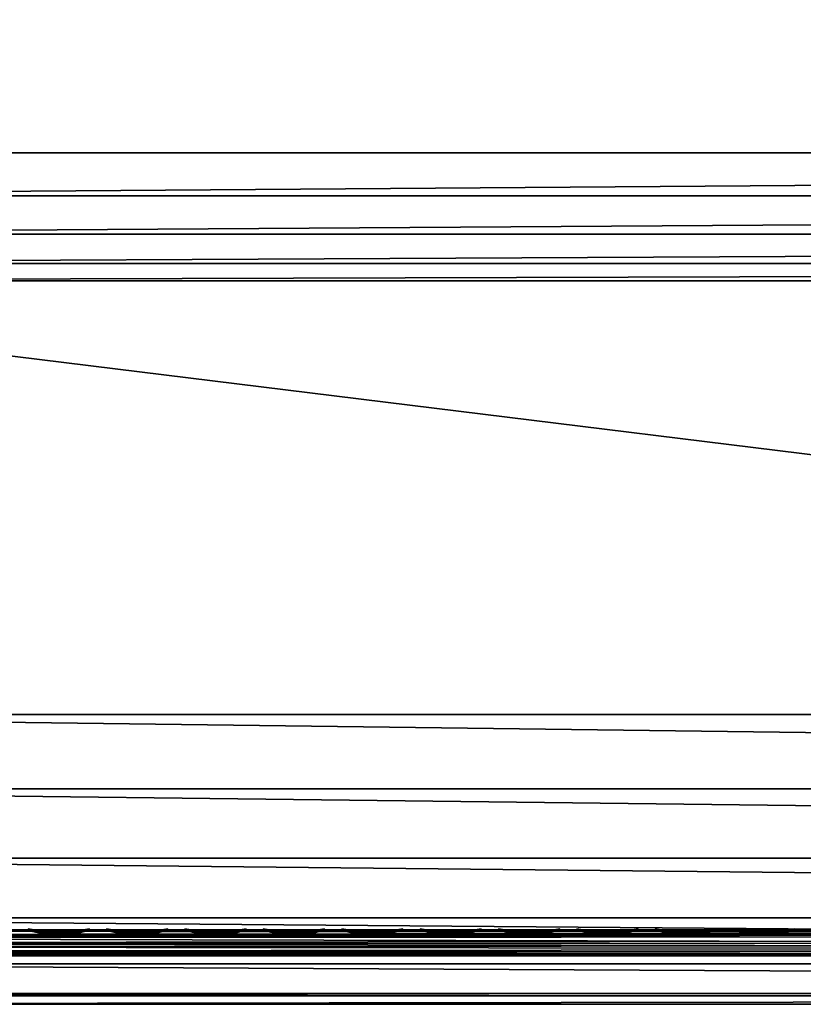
# Model space of a CAD drawing. Header units: inches. Extents: x 0 to 23, y -70 to 0.
# Tile 6 of 107: x 2.8 to 5.8, y -70 to -66.3. Entities that reach past the tile are written whole.
import ezdxf

# ---------------------------------------------------------------- set-up
doc = ezdxf.new("R2010")
doc.units = ezdxf.units.IN
doc.header["$MEASUREMENT"] = 0
for name, color, linetype in [('A-FURN-3-ST', 151, 'Continuous'), ('A-FURN-3-ST-SEAM', 250, 'Continuous'), ('A-FURN-3-STITCH', 15, 'Continuous')]:
    doc.layers.add(name, color=color, linetype=linetype)

msp = doc.modelspace()

# ---------------------------------------------------------------- meshes
at = {"layer": 'A-FURN-3-ST'}
mesh = msp.add_polyface(dxfattribs=at)
corners = [(23, -10.5, 5.4526), (23, -66.7681, 5.4498), (22.9619, -10.5, 5.2612), (22.9619, -66.7688, 5.2612), (22.8536, -10.5, 5.099), (22.8536, -66.7688, 5.099), (22.6913, -10.5, 4.9906), (22.6913, -66.7688, 4.9906), (22.5, -10.5, 4.9526), (22.5, -66.7688, 4.9526), (23, -68.9, 17.4526), (23, -10.5, 17.4526), (22.9619, -68.9, 17.6439), (22.9619, -10.5, 17.6439), (22.8536, -68.9, 17.8061), (22.8536, -10.5, 17.8061), (22.6913, -68.9, 17.9145), (22.6913, -10.5, 17.9145), (22.5, -68.9, 17.9526), (22.5, -10.5, 17.9526), (22.6205, -66.9166, 4.9904), (22.9679, -66.8903, 5.325), (0.5, -68.9, 17.9526), (0.5, -10.5, 17.9526), (23, -69.4825, 16.7086), (0, -10.5, 17.4526), (0, -68.9, 17.4526), (0.0381, -10.5, 17.6439), (0.0381, -68.9, 17.6439), (0.1464, -10.5, 17.8061), (0.1464, -68.9, 17.8061), (0.3087, -10.5, 17.9145), (0.3087, -68.9, 17.9145), (0, -66.7688, 5.4526), (0, -10.5, 5.4526), (0.0381, -66.7688, 5.2612), (0.0381, -10.5, 5.2612), (0.1464, -66.7688, 5.099), (0.1464, -10.5, 5.099), (0.3087, -66.7688, 4.9906), (0.3087, -10.5, 4.9906), (0.5, -66.7688, 4.9526), (0.5, -10.5, 4.9526), (0.0315, -66.8898, 5.3267), (0.3792, -66.9164, 4.9904), (0, -69.4825, 16.7086)]
mesh.append_faces([[corners[k] for k in face] for face in [(0, 1, 2), (2, 1, 3), (2, 3, 4), (4, 3, 5), (4, 5, 6), (6, 5, 7), (6, 7, 8), (8, 7, 9), (10, 11, 12), (12, 11, 13), (12, 13, 14), (14, 13, 15), (14, 15, 16), (16, 15, 17), (16, 17, 18), (18, 17, 19), (20, 9, 7), (21, 3, 1), (18, 19, 22), (22, 19, 23), (0, 11, 1), (1, 11, 24), (24, 11, 10), (25, 26, 27), (27, 26, 28), (27, 28, 29), (29, 28, 30), (29, 30, 31), (31, 30, 32), (31, 32, 23), (23, 32, 22), (33, 34, 35), (35, 34, 36), (35, 36, 37), (37, 36, 38), (37, 38, 39), (39, 38, 40), (39, 40, 41), (41, 40, 42), (43, 33, 35), (44, 39, 41), (8, 9, 42), (42, 9, 41), (25, 45, 26), (34, 33, 25), (25, 33, 45)]])
mesh = msp.add_polyface(dxfattribs=at)
corners = [(0.5, -66.7688, 4.9526), (22.5, -66.7688, 4.9526), (0.5, -66.9318, 4.9799), (22.5, -66.9318, 4.9799), (0.5, -67.077, 5.0589), (22.5, -67.077, 5.0589), (0.5, -67.1885, 5.1809), (22.5, -67.1885, 5.1809), (0.5, -67.2542, 5.3326), (22.5, -69.9679, 16.5886), (0.5, -69.9679, 16.5886), (0.5, -69.9999, 16.8709), (22.5, -69.9999, 16.8709), (0.5, -69.9585, 17.152), (22.5, -69.9585, 17.152), (0.5, -69.8465, 17.4131), (22.5, -69.8465, 17.4131), (0.5, -69.6713, 17.6368), (22.5, -69.6713, 17.6368), (0.5, -69.4447, 17.8082), (22.5, -69.4447, 17.8082), (0.5, -69.1817, 17.9159), (22.5, -69.1817, 17.9159), (0.5, -68.9, 17.9526), (0.1464, -69.8534, 16.8685), (0.3087, -69.9309, 16.5977), (0.3087, -69.9618, 16.8703), (0.3087, -69.9218, 17.1417), (0.3087, -69.8137, 17.3937), (0.3087, -69.6446, 17.6097), (0.3087, -69.4258, 17.7752), (0.3087, -69.172, 17.8791), (0.3087, -68.9, 17.9145), (0.1464, -68.9, 17.8061), (0.1464, -67.1118, 5.3669), (0.3087, -67.2172, 5.3415), (0.3613, -67.1961, 5.2332), (0.252, -67.1878, 5.3389), (0.2307, -66.9371, 5.0664), (0.1464, -66.7688, 5.099), (0.3087, -66.7688, 4.9906), (0.3792, -66.9164, 4.9904), (0.4336, -67.0639, 5.0544), (0.4957, -67.1773, 5.1644), (0.2835, -67.0848, 5.1313), (0.1615, -67.0755, 5.2493)]
mesh.append_faces([[corners[k] for k in face] for face in [(0, 1, 2), (2, 3, 4), (4, 5, 6), (6, 7, 8), (8, 9, 10), (10, 9, 11), (11, 12, 13), (13, 14, 15), (15, 16, 17), (17, 18, 19), (19, 20, 21), (21, 22, 23), (24, 25, 26), (26, 25, 10), (26, 10, 11), (26, 11, 27), (27, 11, 13), (27, 13, 28), (28, 13, 15), (28, 15, 29), (29, 15, 17), (29, 17, 30), (30, 17, 19), (30, 19, 31), (31, 19, 21), (31, 21, 32), (32, 21, 23), (32, 33, 31), (25, 34, 35), (25, 35, 10), (10, 35, 8), (6, 8, 36), (36, 8, 35), (36, 35, 37), (37, 35, 34), (38, 39, 40), (38, 40, 41), (41, 0, 2), (41, 2, 42), (42, 2, 4), (42, 4, 43), (43, 4, 6), (43, 6, 36), (41, 42, 44, 38), (42, 43, 36, 44), (44, 36, 37, 45)]])
mesh = msp.add_polyface(dxfattribs=at)
corners = [(22.5, -69.9679, 16.5886), (22.6913, -69.9309, 16.5977), (22.5, -69.9999, 16.8709), (22.6913, -69.9618, 16.8703), (22.5, -69.9585, 17.152), (22.6913, -69.9218, 17.1417), (22.5, -69.8465, 17.4131), (22.6913, -69.8137, 17.3937), (22.5, -69.6713, 17.6368), (22.6913, -69.6446, 17.6097), (22.5, -69.4447, 17.8082), (22.6913, -69.4258, 17.7752), (22.5, -69.1817, 17.9159), (22.6913, -69.172, 17.8791), (22.5, -68.9, 17.9526), (22.6913, -68.9, 17.9145), (22.8536, -69.1442, 17.7743), (22.8536, -69.8257, 16.6238), (22.5, -67.2542, 5.3326), (22.6913, -67.2172, 5.3415), (22.8536, -67.1118, 5.3669), (22.5, -66.9318, 4.9799), (22.5, -66.7688, 4.9526), (22.6205, -66.9166, 4.9904), (22.6913, -66.7688, 4.9906), (22.7686, -66.9371, 5.0659), (22.8536, -66.7688, 5.099), (22.7475, -67.1878, 5.338), (22.6385, -67.1961, 5.233), (22.5, -67.1885, 5.1809), (22.5045, -67.1775, 5.1646), (22.5, -67.077, 5.0589), (22.5663, -67.0641, 5.0546), (22.716, -67.0848, 5.1309), (22.8378, -67.0756, 5.2482), (0.5, -66.9318, 4.9799), (0.5, -67.077, 5.0589), (0.5, -67.1885, 5.1809), (0.5, -67.2542, 5.3326), (0.5, -69.9999, 16.8709), (0.5, -69.9585, 17.152), (0.5, -69.8465, 17.4131), (0.5, -69.6713, 17.6368), (0.5, -69.4447, 17.8082), (0.5, -69.1817, 17.9159), (0.5, -68.9, 17.9526)]
mesh.append_faces([[corners[k] for k in face] for face in [(0, 1, 2), (2, 1, 3), (2, 3, 4), (4, 3, 5), (4, 5, 6), (6, 5, 7), (6, 7, 8), (8, 7, 9), (8, 9, 10), (10, 9, 11), (10, 11, 12), (12, 11, 13), (12, 13, 14), (14, 13, 15), (15, 13, 16), (1, 17, 3), (18, 19, 0), (0, 19, 1), (1, 19, 20), (21, 22, 23), (23, 24, 25), (25, 24, 26), (27, 20, 19), (27, 19, 28), (28, 19, 18), (28, 18, 29), (28, 29, 30), (30, 29, 31), (30, 31, 32), (32, 31, 21), (32, 21, 23), (28, 30, 32, 33), (33, 32, 23, 25), (28, 33, 34, 27), (35, 22, 21), (36, 21, 31), (37, 31, 29), (38, 29, 18), (18, 0, 38), (39, 0, 2), (40, 2, 4), (41, 4, 6), (42, 6, 8), (43, 8, 10), (44, 10, 12), (45, 12, 14)]])
at = {"layer": 'A-FURN-3-ST-SEAM'}
mesh = msp.add_polyface(dxfattribs=at)
corners = [(22.9413, -68.9001, 17.6213), (22.961, -10.5, 17.622), (22.975, -68.9001, 17.6272), (22.9772, -10.5, 17.6293), (22.997, -68.9, 17.6534), (22.9117, -68.9001, 17.6384), (22.9266, -10.5, 17.6268), (22.9433, -68.9637, 17.6183), (22.9266, -68.9642, 17.6241), (22.9128, -68.9651, 17.6353), (22.9035, -68.9663, 17.6504), (22.9, -68.9677, 17.6677), (22.9, -68.9, 17.6705), (22.961, -68.9638, 17.6194), (22.9772, -68.9644, 17.6267), (22.9981, -68.9667, 17.6546), (22.9997, -68.9681, 17.6722), (22.9071, -68.9698, 17.6932), (22.9117, -68.8999, 17.7026), (22.9188, -68.9709, 17.7066), (22.9413, -68.8999, 17.7197), (22.997, -68.9, 17.6876), (22.9949, -68.9695, 17.6893), (22.9845, -68.9707, 17.7038), (22.975, -68.8999, 17.7138), (22.9696, -68.9715, 17.7134), (0.0587, -68.9, 17.6213), (0.039, -68.9744, 17.6184), (0.025, -68.9, 17.6272), (0.0228, -68.9751, 17.6257), (0.003, -68.9, 17.6534), (0.003, -68.9, 17.6876), (0.0155, -68.9825, 17.7027), (0.025, -68.9, 17.7138), (0.0304, -68.9835, 17.7123), (0.0587, -68.9, 17.7197), (0.0883, -68.9, 17.7026), (0.0929, -68.9815, 17.6921), (0.1, -68.9, 17.6705), (0.0812, -68.9828, 17.7055), (0.0003, -68.9795, 17.6712), (0.0883, -68.9, 17.6384), (0.0734, -68.9749, 17.6231), (0.0965, -68.9774, 17.6494), (0.0304, -39.7, 17.7164), (0.0155, -39.7, 17.7067), (0.0228, -39.7, 17.6293), (0.039, -39.7, 17.622), (0.0965, -39.7, 17.6531), (0.0734, -39.7, 17.6268), (0.0003, -39.7, 17.675), (0.0812, -39.7, 17.7095), (0.0929, -39.7, 17.696)]
mesh.append_faces([[corners[k] for k in face] for face in [(0, 1, 2), (2, 3, 4), (0, 5, 6), (7, 8, 0), (0, 8, 5), (5, 8, 9), (5, 9, 10), (11, 12, 10), (10, 12, 5), (7, 0, 13), (13, 0, 2), (13, 2, 14), (14, 2, 4), (14, 4, 15), (15, 4, 16), (11, 17, 12), (12, 17, 18), (18, 17, 19), (18, 19, 20), (4, 21, 16), (16, 21, 22), (22, 21, 23), (23, 21, 24), (23, 24, 25), (25, 24, 20), (26, 27, 28), (28, 29, 30), (31, 32, 33), (33, 34, 35), (36, 37, 38), (36, 35, 39), (31, 30, 40), (26, 41, 42), (43, 41, 38), (35, 44, 33), (33, 45, 31), (30, 46, 28), (28, 47, 26), (41, 48, 38), (41, 26, 49), (30, 31, 50), (51, 35, 36), (52, 36, 38)]])
mesh = msp.add_polyface(dxfattribs=at)
corners = [(22.9, -10.5, 17.6705), (22.9, -68.9, 17.6705), (22.9071, -10.5, 17.696), (22.9117, -68.8999, 17.7026), (22.9188, -10.5, 17.7095), (22.9413, -68.8999, 17.7197), (22.9345, -10.5, 17.7177), (22.9696, -10.5, 17.7164), (22.9997, -10.5, 17.675), (22.9949, -10.5, 17.6922), (22.997, -68.9, 17.6876), (22.9845, -10.5, 17.7067), (22.975, -68.8999, 17.7138), (22.997, -68.9, 17.6534), (22.9981, -10.5, 17.6573), (22.9266, -10.5, 17.6268), (22.9433, -10.5, 17.621), (22.9413, -68.9001, 17.6213), (22.961, -10.5, 17.622), (22.975, -68.9001, 17.6272), (22.9772, -10.5, 17.6293), (22.9117, -68.9001, 17.6384), (22.9128, -10.5, 17.638), (22.9035, -10.5, 17.6531), (0.0655, -10.5, 17.7177), (0.0304, -10.5, 17.7164), (0.0304, -39.7, 17.7164), (0.0655, -39.7, 17.7177), (0.0587, -68.9, 17.7197), (0.025, -68.9, 17.7138), (0.0155, -39.7, 17.7067), (0.003, -68.9, 17.6876), (0.0051, -39.7, 17.6922), (0.0003, -39.7, 17.675), (0.0051, -10.5, 17.6922), (0.0003, -10.5, 17.675), (0.0019, -10.5, 17.6573), (0.0019, -39.7, 17.6573), (0.003, -68.9, 17.6534), (0.0228, -39.7, 17.6293), (0.025, -68.9, 17.6272), (0.039, -39.7, 17.622), (0.0587, -68.9, 17.6213), (0.0567, -39.7, 17.621), (0.0734, -39.7, 17.6268), (0.0567, -10.5, 17.621), (0.0734, -10.5, 17.6268), (0.0872, -10.5, 17.638), (0.0872, -39.7, 17.638), (0.0883, -68.9, 17.6384), (0.0965, -39.7, 17.6531), (0.1, -68.9, 17.6705), (0.1, -39.7, 17.6705), (0.1, -10.5, 17.6705), (0.0812, -39.7, 17.7095), (0.0883, -68.9, 17.7026), (0.0929, -39.7, 17.696), (0.0929, -10.5, 17.696)]
mesh.append_faces([[corners[k] for k in face] for face in [(0, 1, 2), (2, 1, 3), (2, 3, 4), (4, 3, 5), (4, 5, 6), (6, 5, 7), (8, 9, 10), (10, 9, 11), (10, 11, 12), (12, 11, 7), (12, 7, 5), (10, 13, 8), (8, 13, 14), (15, 16, 17), (17, 16, 18), (19, 18, 20), (13, 20, 14), (15, 21, 22), (0, 23, 1), (1, 23, 21), (21, 23, 22), (24, 25, 26, 27), (27, 26, 28), (29, 26, 30), (31, 30, 32), (31, 32, 33), (33, 32, 34, 35), (35, 36, 37, 33), (33, 37, 38), (38, 37, 39), (40, 39, 41), (42, 41, 43), (42, 43, 44), (44, 43, 45, 46), (46, 47, 48, 44), (44, 48, 49), (49, 48, 50), (51, 50, 52), (52, 50, 53), (27, 28, 54), (54, 55, 56), (56, 51, 52), (56, 52, 57)]])
mesh = msp.add_polyface(dxfattribs=at)
corners = [(22.9, -69.3977, 17.5007), (22.9035, -69.3871, 17.487), (22.9, -69.4019, 17.4975), (22.9035, -69.4192, 17.4607), (22.9, -69.4306, 17.4739), (22.9, -69.4618, 17.4456), (22.9035, -69.4498, 17.433), (22.9, -69.2218, 17.6046), (22.9035, -69.215, 17.5886), (22.9, -69.2474, 17.5931), (22.9035, -69.2629, 17.5661), (22.9, -69.2708, 17.5816), (22.9, -69.3181, 17.5553), (22.9035, -69.3092, 17.5404), (22.9, -69.3634, 17.5259), (22.9035, -69.3535, 17.5117), (22.9, -69.0361, 17.6591), (22.9035, -69.0332, 17.6419), (22.9, -69.0757, 17.6513), (22.9035, -69.1657, 17.6078), (22.9, -69.1715, 17.6242), (22.9071, -69.4795, 17.464), (22.9071, -69.4472, 17.4932), (22.9071, -69.4133, 17.5209), (22.9071, -69.3779, 17.5469), (22.9071, -69.3312, 17.5772), (22.9071, -69.2825, 17.6043), (22.9071, -69.2319, 17.628), (22.9071, -69.18, 17.6482), (22.9071, -69.0403, 17.6842), (22.9, -68.9677, 17.6677), (22.9035, -68.9663, 17.6504), (0.1, -69.1034, 17.6447), (0.0965, -69.0991, 17.6279), (0.1, -69.0757, 17.6513), (0.1, -69.2934, 17.5696), (0.0965, -69.285, 17.5544), (0.1, -69.2474, 17.5931), (0.0965, -69.2378, 17.5784), (0.1, -69.2451, 17.5941), (0.1, -69.1954, 17.6153), (0.0965, -69.1891, 17.5991), (0.1, -69.1444, 17.6331), (0.0965, -69.1392, 17.6165), (0.1, -69.4504, 17.4563), (0.0965, -69.4386, 17.4435), (0.1, -69.4019, 17.4975), (0.0965, -69.3304, 17.5272), (0.1, -69.3397, 17.5418)]
mesh.append_faces([[corners[k] for k in face] for face in [(0, 1, 2), (2, 1, 3), (2, 3, 4), (4, 3, 5), (5, 3, 6), (7, 8, 9), (9, 8, 10), (9, 10, 11), (11, 10, 12), (12, 10, 13), (12, 13, 14), (14, 13, 15), (14, 15, 0), (0, 15, 1), (16, 17, 18), (18, 17, 19), (18, 19, 20), (20, 19, 7), (7, 19, 8), (5, 21, 4), (4, 21, 22), (4, 22, 2), (2, 23, 0), (0, 23, 14), (14, 24, 12), (12, 25, 11), (11, 26, 9), (9, 27, 7), (7, 27, 20), (20, 28, 18), (18, 29, 16), (16, 29, 30), (17, 16, 31), (31, 16, 30), (32, 33, 34), (35, 36, 37), (37, 38, 39), (39, 38, 40), (40, 41, 42), (42, 43, 32), (44, 45, 46), (46, 47, 48), (48, 47, 35)]])
mesh = msp.add_polyface(dxfattribs=at)
corners = [(11.5, -69.7173, 17.5199), (0.4999, -69.7173, 17.5199), (11.5, -69.7187, 17.5464), (0.5, -69.7218, 17.5538), (11.5, -69.7272, 17.5621), (0.5, -69.7471, 17.5769), (0.5001, -69.8083, 17.5575), (11.5, -69.792, 17.5734), (0.5, -69.7812, 17.5783), (11.5, -69.7754, 17.5797), (0.5, -69.8157, 17.5241), (11.5, -69.8137, 17.5458), (11.5, -69.7527, 17.4829), (11.5, -69.7702, 17.4809), (0.5, -69.7682, 17.4807), (11.5, -69.7873, 17.4857), (0.5, -69.7998, 17.4938), (11.5, -69.8015, 17.4963), (0.4999, -69.7356, 17.4911), (11.5, -69.7368, 17.491), (11.5, -69.7244, 17.5037), (0.4011, -69.7618, 17.4743), (0.4037, -69.7445, 17.4765), (0.4053, -69.7287, 17.4847), (0.4057, -69.7164, 17.4974), (0.4048, -69.7092, 17.5136), (0.3817, -69.7048, 17.5101), (0.3977, -69.7786, 17.4788), (0.3939, -69.7925, 17.4892), (0.3875, -69.8064, 17.5206), (0.3856, -69.804, 17.5381), (0.3849, -69.7955, 17.5538), (0.3856, -69.7823, 17.5658), (0.3875, -69.7658, 17.5722), (0.394, -69.7318, 17.5663), (0.3977, -69.7185, 17.5552), (0.4011, -69.7103, 17.5398), (0.3516, -69.6997, 17.5315)]
mesh.append_faces([[corners[k] for k in face] for face in [(0, 1, 2), (2, 1, 3), (2, 3, 4), (4, 3, 5), (6, 7, 8), (8, 9, 5), (6, 10, 11), (12, 13, 14), (14, 13, 15), (14, 15, 16), (16, 15, 17), (16, 17, 10), (14, 18, 12), (12, 18, 19), (0, 20, 1), (1, 20, 18), (18, 20, 19), (21, 22, 14), (14, 22, 23), (14, 23, 18), (18, 23, 24), (18, 24, 25), (25, 24, 26), (1, 18, 25), (21, 14, 27), (27, 14, 16), (27, 16, 28), (28, 16, 10), (28, 10, 29), (29, 10, 30), (10, 6, 30), (30, 6, 31), (31, 6, 32), (32, 6, 8), (32, 8, 33), (33, 8, 5), (33, 5, 34), (34, 5, 3), (34, 3, 35), (35, 3, 36), (3, 1, 36), (36, 1, 25), (36, 25, 37)]])
mesh = msp.add_polyface(dxfattribs=at)
corners = [(11.5, -69.7272, 17.5621), (0.5, -69.7471, 17.5769), (11.5, -69.7409, 17.5734), (11.5, -69.7754, 17.5797), (12.875, -69.7754, 17.5797), (12.875, -69.7409, 17.5734), (14.25, -69.7754, 17.5797), (14.25, -69.7409, 17.5734), (14.25, -69.8137, 17.5458), (14.25, -69.8053, 17.5615), (12.875, -69.8053, 17.5615), (12.875, -69.8137, 17.5458), (11.5, -69.8053, 17.5615), (11.5, -69.8137, 17.5458), (0.5001, -69.8083, 17.5575), (11.5, -69.792, 17.5734), (0.5, -69.7812, 17.5783), (0.5, -69.8157, 17.5241), (11.5, -69.816, 17.5281), (12.875, -69.816, 17.5281), (14.25, -69.816, 17.5281), (14.25, -69.7527, 17.4829), (14.25, -69.7702, 17.4809), (12.875, -69.7702, 17.4809), (12.875, -69.7527, 17.4829), (11.5, -69.7702, 17.4809), (11.5, -69.7527, 17.4829), (11.5, -69.8015, 17.4963), (11.5, -69.7368, 17.491), (12.875, -69.7368, 17.491), (14.25, -69.7368, 17.491), (14.25, -69.7173, 17.5199), (17, -69.7244, 17.5037), (14.25, -69.7244, 17.5037), (12.875, -69.7173, 17.5199), (12.875, -69.7244, 17.5037), (11.5, -69.7173, 17.5199), (11.5, -69.7244, 17.5037), (14.25, -69.7187, 17.5464), (17, -69.7173, 17.5199), (12.875, -69.7187, 17.5464), (11.5, -69.7187, 17.5464), (11.5, -69.7873, 17.4857), (12.875, -69.7873, 17.4857), (14.25, -69.7873, 17.4857), (12.875, -69.8015, 17.4963), (12.875, -69.792, 17.5734), (12.875, -69.7272, 17.5621), (14.25, -69.7272, 17.5621), (14.25, -69.8015, 17.4963), (14.25, -69.792, 17.5734)]
mesh.append_faces([[corners[k] for k in face] for face in [(0, 1, 2), (2, 1, 3), (2, 3, 4, 5), (11, 10, 12, 13), (13, 12, 14), (14, 12, 15), (16, 15, 3), (13, 17, 18), (13, 18, 19, 11), (24, 23, 25, 26), (17, 27, 18), (26, 28, 29, 24), (31, 32, 33), (31, 33, 34), (34, 33, 35), (34, 35, 36), (36, 35, 37), (38, 39, 31), (38, 31, 40), (40, 31, 34), (40, 34, 41), (41, 34, 36), (29, 28, 37, 35), (42, 25, 23, 43), (19, 18, 27, 45), (45, 27, 42, 43), (4, 3, 15, 46), (46, 15, 12, 10), (40, 41, 0, 47), (47, 0, 2, 5)]])
mesh.append_faces([[corners[k] for k in face] for face in [(8, 9, 10, 11), (21, 22, 23, 24), (48, 38, 40, 47)]], dxfattribs={"vtx0": -1})
mesh.append_faces([[corners[k] for k in face] for face in [(5, 4, 6, 7), (11, 19, 20, 8), (24, 29, 30, 21), (43, 23, 22, 44), (29, 35, 33, 30), (45, 43, 44, 49), (19, 45, 49, 20), (46, 10, 9, 50), (4, 46, 50, 6), (47, 5, 7, 48)]], dxfattribs={"vtx2": -1})
at = {"layer": 'A-FURN-3-STITCH'}
mesh = msp.add_polymesh((7, 4), dxfattribs=at)
for k, corner in enumerate([(3.111, -69.7209, 17.5838), (3.111, -69.7191, 17.5857), (3.111, -69.7156, 17.5896), (3.111, -69.7139, 17.5915), (3.0727, -69.7266, 17.5889), (3.0727, -69.7282, 17.5939), (3.0727, -69.7247, 17.5977), (3.0727, -69.7196, 17.5966), (3.0338, -69.73, 17.592), (3.0338, -69.7316, 17.5969), (3.0338, -69.7281, 17.6008), (3.0338, -69.723, 17.5997), (2.9948, -69.7311, 17.593), (2.9948, -69.7327, 17.598), (2.9948, -69.7292, 17.6018), (2.9948, -69.7241, 17.6007), (2.9557, -69.73, 17.592), (2.9557, -69.7316, 17.5969), (2.9557, -69.7281, 17.6008), (2.9557, -69.723, 17.5997), (2.9169, -69.7266, 17.5889), (2.9169, -69.7282, 17.5939), (2.9169, -69.7247, 17.5977), (2.9169, -69.7196, 17.5966), (2.8785, -69.7209, 17.5838), (2.8785, -69.7192, 17.5858), (2.8785, -69.7157, 17.5896), (2.8785, -69.7139, 17.5915)]):
    mesh.set_mesh_vertex(divmod(k, 4), corner)
mesh = msp.add_polymesh((7, 4), dxfattribs=at)
for k, corner in enumerate([(3.4083, -69.7209, 17.5838), (3.4083, -69.7191, 17.5857), (3.4083, -69.7156, 17.5896), (3.4083, -69.7139, 17.5915), (3.37, -69.7266, 17.5889), (3.37, -69.7282, 17.5939), (3.37, -69.7247, 17.5977), (3.37, -69.7196, 17.5966), (3.3311, -69.73, 17.592), (3.3311, -69.7316, 17.5969), (3.3311, -69.7281, 17.6008), (3.3311, -69.723, 17.5997), (3.2921, -69.7311, 17.593), (3.2921, -69.7327, 17.598), (3.2921, -69.7292, 17.6018), (3.2921, -69.7241, 17.6007), (3.253, -69.73, 17.592), (3.253, -69.7316, 17.5969), (3.253, -69.7281, 17.6008), (3.253, -69.723, 17.5997), (3.2142, -69.7266, 17.5889), (3.2142, -69.7282, 17.5939), (3.2142, -69.7247, 17.5977), (3.2142, -69.7196, 17.5966), (3.1758, -69.7209, 17.5838), (3.1758, -69.7192, 17.5858), (3.1758, -69.7157, 17.5896), (3.1758, -69.7139, 17.5915)]):
    mesh.set_mesh_vertex(divmod(k, 4), corner)
mesh = msp.add_polymesh((7, 4), dxfattribs=at)
for k, corner in enumerate([(3.7056, -69.7209, 17.5838), (3.7056, -69.7191, 17.5857), (3.7056, -69.7156, 17.5896), (3.7056, -69.7139, 17.5915), (3.6673, -69.7266, 17.5889), (3.6673, -69.7282, 17.5939), (3.6673, -69.7247, 17.5977), (3.6673, -69.7196, 17.5966), (3.6284, -69.73, 17.592), (3.6284, -69.7316, 17.5969), (3.6284, -69.7281, 17.6008), (3.6284, -69.723, 17.5997), (3.5894, -69.7311, 17.593), (3.5894, -69.7327, 17.598), (3.5894, -69.7292, 17.6018), (3.5894, -69.7241, 17.6007), (3.5503, -69.73, 17.592), (3.5503, -69.7316, 17.5969), (3.5503, -69.7281, 17.6008), (3.5503, -69.723, 17.5997), (3.5115, -69.7266, 17.5889), (3.5115, -69.7282, 17.5939), (3.5115, -69.7247, 17.5977), (3.5115, -69.7196, 17.5966), (3.4731, -69.7209, 17.5838), (3.4731, -69.7192, 17.5858), (3.4731, -69.7157, 17.5896), (3.4731, -69.7139, 17.5915)]):
    mesh.set_mesh_vertex(divmod(k, 4), corner)
mesh = msp.add_polymesh((7, 4), dxfattribs=at)
for k, corner in enumerate([(4.0029, -69.7209, 17.5838), (4.0029, -69.7191, 17.5857), (4.0029, -69.7156, 17.5896), (4.0029, -69.7139, 17.5915), (3.9646, -69.7266, 17.5889), (3.9646, -69.7282, 17.5939), (3.9646, -69.7247, 17.5977), (3.9646, -69.7196, 17.5966), (3.9257, -69.73, 17.592), (3.9257, -69.7316, 17.5969), (3.9257, -69.7281, 17.6008), (3.9257, -69.723, 17.5997), (3.8867, -69.7311, 17.593), (3.8867, -69.7327, 17.598), (3.8867, -69.7292, 17.6018), (3.8867, -69.7241, 17.6007), (3.8476, -69.73, 17.592), (3.8476, -69.7316, 17.5969), (3.8476, -69.7281, 17.6008), (3.8476, -69.723, 17.5997), (3.8088, -69.7266, 17.5889), (3.8088, -69.7282, 17.5939), (3.8088, -69.7247, 17.5977), (3.8088, -69.7196, 17.5966), (3.7704, -69.7209, 17.5838), (3.7704, -69.7192, 17.5858), (3.7704, -69.7157, 17.5896), (3.7704, -69.7139, 17.5915)]):
    mesh.set_mesh_vertex(divmod(k, 4), corner)
mesh = msp.add_polymesh((7, 4), dxfattribs=at)
for k, corner in enumerate([(4.3002, -69.7209, 17.5838), (4.3002, -69.7191, 17.5857), (4.3002, -69.7156, 17.5896), (4.3002, -69.7139, 17.5915), (4.2619, -69.7266, 17.5889), (4.2619, -69.7282, 17.5939), (4.2619, -69.7247, 17.5977), (4.2619, -69.7196, 17.5966), (4.223, -69.73, 17.592), (4.223, -69.7316, 17.5969), (4.223, -69.7281, 17.6008), (4.223, -69.723, 17.5997), (4.184, -69.7311, 17.593), (4.184, -69.7327, 17.598), (4.184, -69.7292, 17.6018), (4.184, -69.7241, 17.6007), (4.1449, -69.73, 17.592), (4.1449, -69.7316, 17.5969), (4.1449, -69.7281, 17.6008), (4.1449, -69.723, 17.5997), (4.1061, -69.7266, 17.5889), (4.1061, -69.7282, 17.5939), (4.1061, -69.7247, 17.5977), (4.1061, -69.7196, 17.5966), (4.0677, -69.7209, 17.5838), (4.0677, -69.7192, 17.5858), (4.0677, -69.7157, 17.5896), (4.0677, -69.7139, 17.5915)]):
    mesh.set_mesh_vertex(divmod(k, 4), corner)
mesh = msp.add_polymesh((7, 4), dxfattribs=at)
for k, corner in enumerate([(4.5975, -69.7209, 17.5838), (4.5975, -69.7191, 17.5857), (4.5975, -69.7156, 17.5896), (4.5975, -69.7139, 17.5915), (4.5592, -69.7266, 17.5889), (4.5592, -69.7282, 17.5939), (4.5592, -69.7247, 17.5977), (4.5592, -69.7196, 17.5966), (4.5203, -69.73, 17.592), (4.5203, -69.7316, 17.5969), (4.5203, -69.7281, 17.6008), (4.5203, -69.723, 17.5997), (4.4813, -69.7311, 17.593), (4.4813, -69.7327, 17.598), (4.4813, -69.7292, 17.6018), (4.4813, -69.7241, 17.6007), (4.4422, -69.73, 17.592), (4.4422, -69.7316, 17.5969), (4.4422, -69.7281, 17.6008), (4.4422, -69.723, 17.5997), (4.4034, -69.7266, 17.5889), (4.4034, -69.7282, 17.5939), (4.4034, -69.7247, 17.5977), (4.4034, -69.7196, 17.5966), (4.365, -69.7209, 17.5838), (4.365, -69.7192, 17.5858), (4.365, -69.7157, 17.5896), (4.365, -69.7139, 17.5915)]):
    mesh.set_mesh_vertex(divmod(k, 4), corner)
mesh = msp.add_polymesh((7, 4), dxfattribs=at)
for k, corner in enumerate([(4.8948, -69.7209, 17.5838), (4.8948, -69.7191, 17.5857), (4.8948, -69.7156, 17.5896), (4.8948, -69.7139, 17.5915), (4.8565, -69.7266, 17.5889), (4.8565, -69.7282, 17.5939), (4.8565, -69.7247, 17.5977), (4.8565, -69.7196, 17.5966), (4.8176, -69.73, 17.592), (4.8176, -69.7316, 17.5969), (4.8176, -69.7281, 17.6008), (4.8176, -69.723, 17.5997), (4.7786, -69.7311, 17.593), (4.7786, -69.7327, 17.598), (4.7786, -69.7292, 17.6018), (4.7786, -69.7241, 17.6007), (4.7395, -69.73, 17.592), (4.7395, -69.7316, 17.5969), (4.7395, -69.7281, 17.6008), (4.7395, -69.723, 17.5997), (4.7007, -69.7266, 17.5889), (4.7007, -69.7282, 17.5939), (4.7007, -69.7247, 17.5977), (4.7007, -69.7196, 17.5966), (4.6623, -69.7209, 17.5838), (4.6623, -69.7192, 17.5858), (4.6623, -69.7157, 17.5896), (4.6623, -69.7139, 17.5915)]):
    mesh.set_mesh_vertex(divmod(k, 4), corner)
mesh = msp.add_polymesh((7, 4), dxfattribs=at)
for k, corner in enumerate([(5.1921, -69.7209, 17.5838), (5.1921, -69.7191, 17.5857), (5.1921, -69.7156, 17.5896), (5.1921, -69.7139, 17.5915), (5.1538, -69.7266, 17.5889), (5.1538, -69.7282, 17.5939), (5.1538, -69.7247, 17.5977), (5.1538, -69.7196, 17.5966), (5.1149, -69.73, 17.592), (5.1149, -69.7316, 17.5969), (5.1149, -69.7281, 17.6008), (5.1149, -69.723, 17.5997), (5.0759, -69.7311, 17.593), (5.0759, -69.7327, 17.598), (5.0759, -69.7292, 17.6018), (5.0759, -69.7241, 17.6007), (5.0368, -69.73, 17.592), (5.0368, -69.7316, 17.5969), (5.0368, -69.7281, 17.6008), (5.0368, -69.723, 17.5997), (4.998, -69.7266, 17.5889), (4.998, -69.7282, 17.5939), (4.998, -69.7247, 17.5977), (4.998, -69.7196, 17.5966), (4.9596, -69.7209, 17.5838), (4.9596, -69.7192, 17.5858), (4.9596, -69.7157, 17.5896), (4.9596, -69.7139, 17.5915)]):
    mesh.set_mesh_vertex(divmod(k, 4), corner)
mesh = msp.add_polymesh((7, 4), dxfattribs=at)
for k, corner in enumerate([(5.4894, -69.7209, 17.5838), (5.4894, -69.7191, 17.5857), (5.4894, -69.7156, 17.5896), (5.4894, -69.7139, 17.5915), (5.4511, -69.7266, 17.5889), (5.4511, -69.7282, 17.5939), (5.4511, -69.7247, 17.5977), (5.4511, -69.7196, 17.5966), (5.4122, -69.73, 17.592), (5.4122, -69.7316, 17.5969), (5.4122, -69.7281, 17.6008), (5.4122, -69.723, 17.5997), (5.3732, -69.7311, 17.593), (5.3732, -69.7327, 17.598), (5.3732, -69.7292, 17.6018), (5.3732, -69.7241, 17.6007), (5.3341, -69.73, 17.592), (5.3341, -69.7316, 17.5969), (5.3341, -69.7281, 17.6008), (5.3341, -69.723, 17.5997), (5.2952, -69.7266, 17.5889), (5.2952, -69.7282, 17.5939), (5.2952, -69.7247, 17.5977), (5.2952, -69.7196, 17.5966), (5.2569, -69.7209, 17.5838), (5.2569, -69.7192, 17.5858), (5.2569, -69.7157, 17.5896), (5.2569, -69.7139, 17.5915)]):
    mesh.set_mesh_vertex(divmod(k, 4), corner)
mesh = msp.add_polymesh((7, 4), dxfattribs=at)
for k, corner in enumerate([(5.7867, -69.7209, 17.5838), (5.7867, -69.7191, 17.5857), (5.7867, -69.7156, 17.5896), (5.7867, -69.7139, 17.5915), (5.7484, -69.7266, 17.5889), (5.7484, -69.7282, 17.5939), (5.7484, -69.7247, 17.5977), (5.7484, -69.7196, 17.5966), (5.7095, -69.73, 17.592), (5.7095, -69.7316, 17.5969), (5.7095, -69.7281, 17.6008), (5.7095, -69.723, 17.5997), (5.6704, -69.7311, 17.593), (5.6704, -69.7327, 17.598), (5.6704, -69.7292, 17.6018), (5.6704, -69.7241, 17.6007), (5.6314, -69.73, 17.592), (5.6314, -69.7316, 17.5969), (5.6314, -69.7281, 17.6008), (5.6314, -69.723, 17.5997), (5.5925, -69.7266, 17.5889), (5.5925, -69.7282, 17.5939), (5.5925, -69.7247, 17.5977), (5.5925, -69.7196, 17.5966), (5.5542, -69.7209, 17.5838), (5.5542, -69.7192, 17.5858), (5.5542, -69.7157, 17.5896), (5.5542, -69.7139, 17.5915)]):
    mesh.set_mesh_vertex(divmod(k, 4), corner)

doc.saveas('drawing.dxf')
